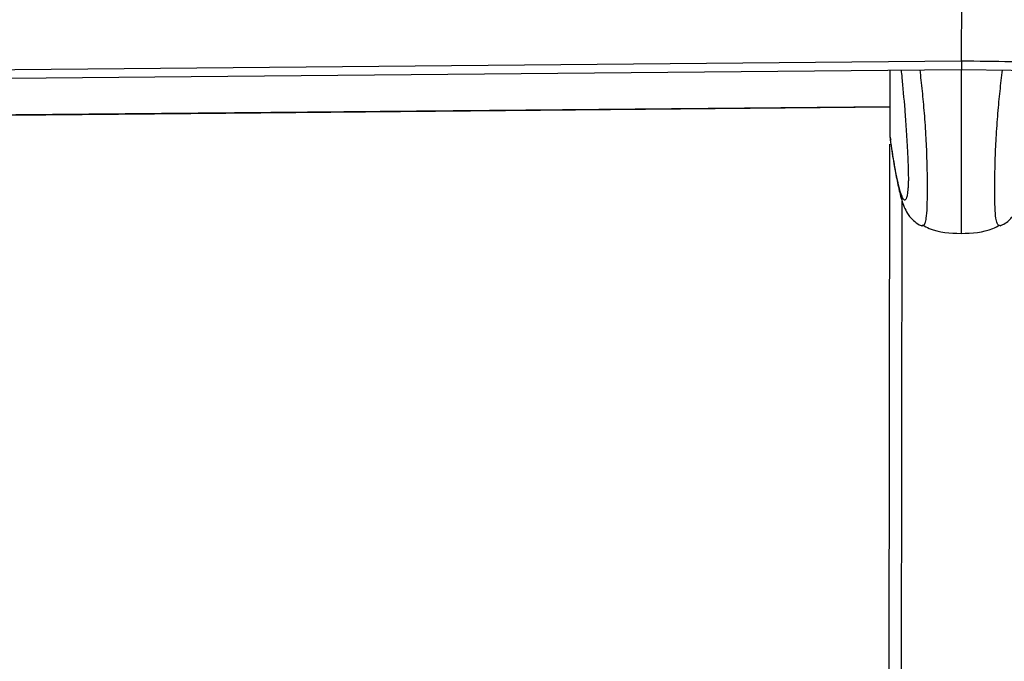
# Model space of a CAD drawing. Header units: millimetres. Extents: x 10 to 13239, y 20 to 10604.
# Tile 9 of 130: x 2318 to 2422, y 3042 to 3110. Entities that reach past the tile are written whole.
import ezdxf

# ---------------------------------------------------------------- set-up
doc = ezdxf.new("R2010")
doc.units = ezdxf.units.MM
doc.layers.add('COMPONENT_GEOMETRY', color=7, linetype='Continuous')
doc.styles.add('SLDTEXTSTYLE0', font='TXT', dxfattribs={"width": 0.75})
doc.dimstyles.new('SLDDIMSTYLE1', dxfattribs={"dimtxt": 75, "dimasz": 3.302, "dimexe": 0, "dimexo": 0.0625, "dimgap": 18.75, "dimtad": 0, "dimtih": 1, "dimtoh": 1, "dimdec": 1, "dimrnd": 1e-09, "dimzin": 12, "dimdsep": 46, "dimtxsty": 'SLDTEXTSTYLE0', "dimsah": 1, "dimcen": 0.09, "dimadec": 0, "dimazin": 3, "dimtfac": 1, "dimtdec": 1, "dimtofl": 0, "dimtmove": 0, "dimatfit": 3, "dimfxl": 1, "dimfrac": 2, "dimtolj": 1, "dimtzin": 12, "dimarcsym": 0})

# ---------------------------------------------------------------- blocks, each defined once
blk = doc.blocks.new('_D_5')
at = {"layer": 'COMPONENT_GEOMETRY', "color": 7}
for p, q in [((3876.96, 3780.57), (440.93, 3780.57)), ((444.1, 3780.57), (444.1, 2437.57)), ((294.05, 2422.34), (271.2, 2422.34)), ((271.2, 2422.34), (271.2, 2303.28)), ((594.15, 2422.34), (617.01, 2422.34)), ((617.01, 2422.34), (617.01, 2303.28)), ((271.2, 2303.28), (294.05, 2303.28)), ((617.01, 2303.28), (594.15, 2303.28)), ((444.1, 848.07), (444.1, 2191.06)), ((3787.57, 848.07), (440.93, 848.07))]:
    blk.add_line(p, q, dxfattribs=at)
for points in [[(444.1, 3780.57), (443.59, 3777.27), (444.61, 3777.27)], [(444.1, 848.07), (444.61, 851.37), (443.59, 851.37)]]:
    blk.add_solid(points, dxfattribs=at)
at = {"layer": 'COMPONENT_GEOMETRY', "color": 7, "char_height": 75, "attachment_point": 1, "style": 'SLDTEXTSTYLE0'}
for s, insert in [('9\'7.45"', (294.05, 2399.96)), ('2932.5mm', (197.96, 2287.74))]:
    blk.add_mtext(s, dxfattribs=dict(at, insert=insert))

msp = doc.modelspace()

# ---------------------------------------------------------------- linework, layer by layer
at = {"color": 7, "linetype": 'Continuous', "lineweight": 25}
for p, q in [((2417.36, 3114.43), (2417.34, 3105.67)), ((2417.35, 3105.67), (2417.34, 3105.67)), ((2417.35, 3105.67), (2417.35, 3104.75)), ((2409.84, 3097.73), (2409.84, 3104.69)), ((2417.35, 3104.75), (2417.34, 3104.75)), ((2409.84, 3097.73), (2409.83, 3097.72)), ((2409.83, 3097.72), (2409.91, 3097.32)), ((2409.63, 2947.61), (2409.83, 3096.88))]:
    msp.add_line(p, q, dxfattribs=at)
at = {"color": 8, "linetype": 'Continuous', "lineweight": 25}
msp.add_line((2410.92, 2945.21), (2411.11, 3090.88), dxfattribs=at)
at = {"color": 7, "linetype": 'Continuous', "lineweight": 25, "flags": 128}
for points in [[(1655.22, 3098.7), (1697.24, 3099.08), (1707.75, 3099.18), (1737.95, 3099.45), (1768.16, 3099.73), (1798.36, 3100), (1858.77, 3100.55), (1888.98, 3100.83), (1949.39, 3101.38), (1979.59, 3101.66), (2040, 3102.21), (2070.21, 3102.48), (2130.62, 3103.04), (2191.03, 3103.59), (2417.34, 3105.67)], [(1621.77, 3097.48), (1705.82, 3098.24), (1747.84, 3098.62), (1789.87, 3099.01), (1831.89, 3099.39), (1873.92, 3099.77), (1915.94, 3100.16), (1957.96, 3100.54), (1999.99, 3100.92), (2042.01, 3101.31), (2084.04, 3101.69), (2126.06, 3102.08), (2168.09, 3102.46), (2210.11, 3102.85), (2252.13, 3103.24), (2294.16, 3103.62), (2336.18, 3104.01), (2417.34, 3104.75)], [(2417.35, 3104.75), (2427.85, 3104.63), (2469.88, 3104.13), (2511.9, 3103.63), (2553.92, 3103.13), (2637.97, 3102.13), (2679.99, 3101.63), (2722.02, 3101.14), (2764.04, 3100.64), (2806.07, 3100.14), (2848.09, 3099.64), (2890.11, 3099.15), (2932.14, 3098.65), (2974.16, 3098.15), (3016.19, 3097.66), (3058.21, 3097.16), (3100.23, 3096.67), (3142.26, 3096.17)], [(2409.84, 3100.82), (2187.19, 3098.77), (2124.5, 3098.2), (2115.37, 3098.11)], [(2115.39, 3098.1), (2126.04, 3098.2), (2168.07, 3098.58), (2210.09, 3098.97), (2252.11, 3099.36), (2294.14, 3099.74), (2336.16, 3100.13), (2409.84, 3100.81)]]:
    msp.add_lwpolyline(points, dxfattribs=at)
at = {"color": 7, "linetype": 'Continuous', "lineweight": 25}
for points, knots in [([(2417.35, 3105.67), (2420.85, 3105.63), (2438.36, 3105.42), (2469.88, 3105.05), (2511.9, 3104.55), (2567.93, 3103.88), (2623.96, 3103.22), (2680, 3102.55), (2722.02, 3102.05), (2764.04, 3101.56), (2806.07, 3101.06), (2848.09, 3100.56), (2890.11, 3100.06), (2932.14, 3099.57), (2974.16, 3099.07), (3016.19, 3098.58), (3058.21, 3098.08), (3100.23, 3097.58), (3142.26, 3097.09), (3184.28, 3096.59), (3226.31, 3096.1), (3268.33, 3095.61), (3310.35, 3095.11), (3366.39, 3094.45), (3422.42, 3093.8), (3478.45, 3093.14), (3520.47, 3092.65), (3562.5, 3092.16), (3604.52, 3091.66), (3646.54, 3091.17), (3688.57, 3090.68), (3730.59, 3090.19), (3771.56, 3089.71), (3811.47, 3089.24), (3837.38, 3088.94), (3850.33, 3088.79)], [0, 0, 0, 0, 0.007332, 0.036658, 0.065984, 0.09531, 0.153962, 0.183288, 0.212614, 0.241941, 0.271267, 0.300593, 0.329919, 0.359245, 0.388571, 0.417897, 0.447223, 0.476549, 0.505876, 0.535202, 0.564528, 0.593854, 0.62318, 0.652506, 0.711158, 0.740484, 0.769811, 0.799137, 0.828463, 0.857789, 0.887115, 0.916441, 0.945767, 0.972884, 1, 1, 1, 1]), ([(2411.01, 3104.7), (2411.03, 3104.44), (2411.16, 3103.22), (2411.34, 3101.12), (2411.53, 3098.53), (2411.66, 3096.52), (2411.73, 3094.86), (2411.76, 3093.79), (2411.77, 3093.25), (2411.76, 3092.83), (2411.74, 3092.37), (2411.72, 3092.15), (2411.7, 3092.03)], [0, 0, 0, 0, 0.080805, 0.384101, 0.542725, 0.700658, 0.805426, 0.854413, 0.887153, 0.900898, 0.942057, 1, 1, 1, 1]), ([(2409.86, 3097.31), (2409.9, 3097.02), (2410.06, 3095.96), (2410.32, 3094.35), (2410.67, 3092.52), (2410.98, 3091.24), (2411.29, 3090.33), (2411.58, 3089.73), (2411.94, 3089.2), (2412.43, 3088.73), (2412.87, 3088.39), (2413.18, 3088.31), (2413.21, 3088.3)], [0, 0, 0, 0, 0.076139, 0.282039, 0.479857, 0.690278, 0.799239, 0.879984, 0.923295, 0.95935, 0.995741, 1, 1, 1, 1]), ([(2421.43, 3088.3), (2421.57, 3088.35), (2421.94, 3088.49), (2422.38, 3088.86), (2422.76, 3089.27), (2423.01, 3089.64), (2423.26, 3090.1), (2423.49, 3090.67), (2423.77, 3091.58), (2424.08, 3092.94), (2424.43, 3094.86), (2424.67, 3096.35), (2424.8, 3097.21), (2424.81, 3097.27)], [0, 0, 0, 0, 0.019319, 0.05184, 0.085041, 0.121941, 0.168516, 0.251947, 0.365686, 0.565013, 0.774038, 0.983215, 1, 1, 1, 1]), ([(2413.2, 3088.3), (2413.2, 3088.3), (2413.2, 3088.29), (2413.21, 3088.3), (2413.22, 3088.31)], [0, 0, 0, 0, 0.265587, 1, 1, 1, 1]), ([(2413.23, 3088.38), (2413.48, 3088.25), (2414.72, 3087.58), (2416.16, 3087.52), (2417.32, 3087.48)], [0, 0, 0, 0, 0.196673, 1, 1, 1, 1]), ([(2417.32, 3087.48), (2418.48, 3087.52), (2419.92, 3087.57), (2421.17, 3088.24), (2421.41, 3088.37)], [0, 0, 0, 0, 0.80332, 1, 1, 1, 1]), ([(2421.45, 3088.29), (2421.45, 3088.29), (2421.44, 3088.28), (2421.43, 3088.29), (2421.43, 3088.3)], [0, 0, 0, 0, 0.27602, 1, 1, 1, 1])]:
    msp.add_open_spline(points, degree=3, knots=knots, dxfattribs=at)
at = {"color": 8, "linetype": 'Continuous', "lineweight": 25}
for points, knots in [([(2413.22, 3088.31), (2413.33, 3088.32), (2413.49, 3088.33), (2413.67, 3089.08), (2413.75, 3089.98), (2413.77, 3091.11), (2413.78, 3092.18), (2413.78, 3093.46), (2413.74, 3095.42), (2413.64, 3097.74), (2413.47, 3100.19), (2413.25, 3102.6), (2413.09, 3103.99), (2413, 3104.71)], [0, 0, 0, 0, 0.174857, 0.253977, 0.349713, 0.405636, 0.429945, 0.487989, 0.549337, 0.643729, 0.758679, 0.874076, 1, 1, 1, 1]), ([(2417.34, 3104.75), (2417.34, 3103.95), (2417.34, 3102.49), (2417.34, 3099.98), (2417.33, 3097.65), (2417.33, 3095.29), (2417.33, 3093.21), (2417.33, 3091.44), (2417.32, 3089.93), (2417.32, 3088.82), (2417.32, 3088.09), (2417.32, 3087.65), (2417.32, 3087.46), (2417.32, 3087.5), (2417.32, 3087.51)], [0, 0, 0, 0, 0.1285306, 0.232592, 0.3387062, 0.4172604, 0.4965149, 0.5555125, 0.6144291, 0.7015215, 0.7779631, 0.8562476, 0.9617411, 1, 1, 1, 1]), ([(2421.43, 3088.3), (2421.32, 3088.3), (2421.16, 3088.32), (2420.98, 3089.07), (2420.9, 3089.97), (2420.88, 3091.1), (2420.88, 3092.17), (2420.88, 3093.45), (2420.92, 3095.42), (2421.03, 3097.73), (2421.21, 3100.18), (2421.43, 3102.59), (2421.6, 3103.98), (2421.69, 3104.7)], [0, 0, 0, 0, 0.1751867, 0.2542828, 0.3499784, 0.4058777, 0.4301734, 0.4881957, 0.5495188, 0.6438757, 0.7587795, 0.8741359, 1, 1, 1, 1]), ([(2411.7, 3092.03), (2411.69, 3091.91), (2411.66, 3091.52), (2411.54, 3091.09), (2411.35, 3090.89), (2411.07, 3091.37), (2410.69, 3092.64), (2410.27, 3094.79), (2409.97, 3096.84), (2409.84, 3097.73)], [0, 0, 0, 0, 0.023247, 0.076959, 0.214042, 0.346617, 0.533839, 0.79786, 1, 1, 1, 1])]:
    msp.add_open_spline(points, degree=3, knots=knots, dxfattribs=at)

# ---------------------------------------------------------------- dimensions: what is measured, and where the dimension line sits
at = {"layer": 'COMPONENT_GEOMETRY', "color": 7}
dim = msp.add_linear_dim(base=(444.1, 3780.57), p1=(3788.84, 848.07), p2=(3878.23, 3780.57), angle=90, dimstyle='SLDDIMSTYLE1', dxfattribs=at)
dim.commit()
dim.dimension.update_dxf_attribs({"geometry": '_D_5', "text_midpoint": (444.1, 2314.32), "dimtype": 160})

doc.saveas('drawing.dxf')
